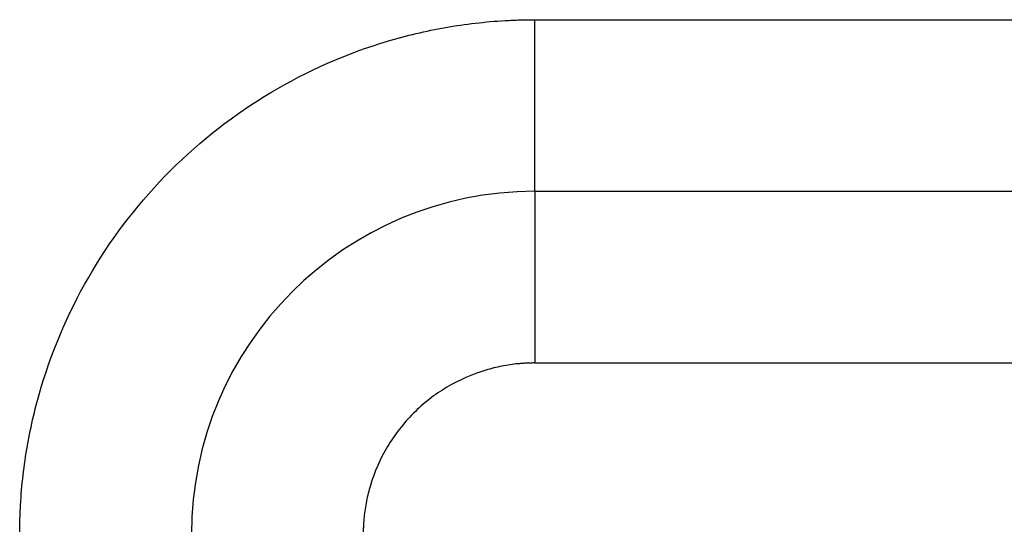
# Model space of a CAD drawing. Header units: inches. Extents: x -280 to 281, y -205 to 205.
# Tile 30 of 39: x 64.25 to 67.12, y 16.9 to 18.37. Entities that reach past the tile are written whole.
import ezdxf

# ---------------------------------------------------------------- set-up
doc = ezdxf.new("R2010")
doc.units = ezdxf.units.IN

# ---------------------------------------------------------------- blocks, each defined once
blk = doc.blocks.new('5222013360_00_G23_G27_BF_B3_B14R_Motor_Bgr_63_EEXDe_1_1__1', base_point=(-96.5, -49.2509))
at = {"color": 7, "linetype": 'Continuous'}
blk.add_line((131.5, 35.7491), (166, 35.7491), dxfattribs=at)
blk.add_arc((131.5, 33.7491), 2, 90, 180, dxfattribs=at)
at = {"color": 8, "linetype": 'Continuous'}
for points, knots in [([(128.5, 33.7488), (128.5002, 33.7775), (128.5007, 33.8349), (128.5084, 34.0086), (128.5385, 34.2692), (128.649, 34.7369), (128.8971, 35.3018), (129.3567, 35.8919), (129.9467, 36.3517), (130.5115, 36.5998), (130.9788, 36.7104), (131.2391, 36.7406), (131.413, 36.7484), (131.4707, 36.7489), (131.4996, 36.7491)], [0, 0, 0, 0, 0.08616, 0.172274, 0.521578, 0.87093, 1.611483, 2.352036, 3.092588, 3.833141, 4.181973, 4.530753, 4.617373, 4.703939, 4.703939, 4.703939, 4.703939]), ([(131.4996, 36.7491), (131.5232, 36.7491), (131.5705, 36.7491), (137.3442, 36.7491), (148.8207, 36.7491), (160.2736, 36.7491), (166, 36.7491)], [0, 0, 0, 0, 0.070953, 0.141853, 17.321142, 34.500431, 34.500431, 34.500431, 34.500431]), ([(131.5, 35.7491), (131.5, 35.7491), (131.5, 35.7491), (131.5, 35.7491), (131.5, 35.7491), (131.5, 35.7492), (131.5, 35.7492), (131.5, 35.7493), (131.5, 35.7494), (131.5, 35.7494), (131.5, 35.7495), (131.5, 35.7496), (131.5, 35.7497), (131.5, 35.7498), (131.5, 35.75), (131.5, 35.7501), (131.5, 35.7503), (131.5, 35.7504), (131.5, 35.7506), (131.5, 35.7508), (131.5, 35.751), (131.5, 35.7513), (131.5, 35.7515), (131.5, 35.7517), (131.5, 35.752), (131.5, 35.7523), (131.5, 35.7526), (131.5, 35.7528), (131.5, 35.7532), (131.5, 35.7535), (131.5, 35.7538), (131.5, 35.7542), (131.5, 35.7545), (131.5, 35.7549), (131.5, 35.7553), (131.5, 35.7557), (131.5, 35.7561), (131.4999, 35.7565), (131.4999, 35.757), (131.4999, 35.7574), (131.4999, 35.7579), (131.4999, 35.7584), (131.4999, 35.7589), (131.4999, 35.7594), (131.4999, 35.7599), (131.4999, 35.7604), (131.4999, 35.761), (131.4999, 35.7615), (131.4999, 35.7621), (131.4999, 35.7627), (131.4999, 35.7633), (131.4999, 35.7639), (131.4999, 35.7645), (131.4999, 35.7652), (131.4999, 35.7658), (131.4999, 35.7665), (131.4999, 35.7671), (131.4999, 35.7678), (131.4999, 35.7685), (131.4999, 35.7691), (131.4999, 35.7699), (131.4999, 35.7706), (131.4999, 35.7713), (131.4999, 35.7721), (131.4999, 35.7728), (131.4999, 35.7736), (131.4999, 35.7744), (131.4999, 35.7752), (131.4999, 35.776), (131.4999, 35.7768), (131.4999, 35.7776), (131.4999, 35.7785), (131.4999, 35.7794), (131.4999, 35.7802), (131.4999, 35.7811), (131.4999, 35.782), (131.4999, 35.7829), (131.4999, 35.7839), (131.4999, 35.7848), (131.4999, 35.7858), (131.4999, 35.7867), (131.4999, 35.7877), (131.4999, 35.7887), (131.4999, 35.7897), (131.4999, 35.7907), (131.4999, 35.7918), (131.4999, 35.7928), (131.4999, 35.7939), (131.4999, 35.795), (131.4999, 35.7961), (131.4999, 35.7972), (131.4999, 35.7983), (131.4999, 35.7994), (131.4999, 35.8005), (131.4999, 35.8017), (131.4999, 35.8029), (131.4999, 35.8041), (131.4999, 35.8053), (131.4999, 35.8065), (131.4999, 35.8077), (131.4999, 35.8089), (131.4999, 35.8102), (131.4999, 35.8114), (131.4999, 35.8127), (131.4999, 35.814), (131.4999, 35.8153), (131.4999, 35.8166), (131.4999, 35.818), (131.4999, 35.8193), (131.4999, 35.8207), (131.4999, 35.822), (131.4999, 35.8234), (131.4999, 35.8248), (131.4999, 35.8262), (131.4999, 35.8276), (131.4999, 35.829), (131.4999, 35.8304), (131.4999, 35.8319), (131.4999, 35.8334), (131.4999, 35.8348), (131.4999, 35.8363), (131.4999, 35.8379), (131.4999, 35.8394), (131.4999, 35.8409), (131.4999, 35.8425), (131.4999, 35.844), (131.4999, 35.8456), (131.4999, 35.8472), (131.4999, 35.8488), (131.4998, 35.8504), (131.4998, 35.852), (131.4998, 35.8537), (131.4998, 35.8553), (131.4998, 35.857), (131.4998, 35.8587), (131.4998, 35.8604), (131.4998, 35.8621), (131.4998, 35.8638), (131.4998, 35.8656), (131.4998, 35.8673), (131.4998, 35.8691), (131.4998, 35.8708), (131.4998, 35.8726), (131.4998, 35.8744), (131.4998, 35.8762), (131.4998, 35.8781), (131.4998, 35.8799), (131.4998, 35.8818), (131.4998, 35.8836), (131.4998, 35.8855), (131.4998, 35.8874), (131.4998, 35.8893), (131.4998, 35.8912), (131.4998, 35.8932), (131.4998, 35.8951), (131.4998, 35.8971), (131.4998, 35.899), (131.4998, 35.901), (131.4998, 35.903), (131.4998, 35.905), (131.4998, 35.907), (131.4998, 35.9091), (131.4998, 35.9111), (131.4998, 35.9132), (131.4998, 35.9152), (131.4998, 35.9173), (131.4998, 35.9194), (131.4998, 35.9215), (131.4998, 35.9236), (131.4998, 35.9258), (131.4998, 35.9279), (131.4998, 35.9301), (131.4998, 35.9322), (131.4998, 35.9344), (131.4998, 35.9366), (131.4998, 35.9388), (131.4998, 35.941), (131.4998, 35.9433), (131.4998, 35.9455), (131.4998, 35.9478), (131.4998, 35.95), (131.4998, 35.9523), (131.4998, 35.9546), (131.4998, 35.9569), (131.4998, 35.9592), (131.4998, 35.9615), (131.4998, 35.9639), (131.4998, 35.9662), (131.4998, 35.9686), (131.4998, 35.971), (131.4998, 35.9733), (131.4998, 35.9757), (131.4998, 35.9781), (131.4998, 35.9806), (131.4998, 35.983), (131.4998, 35.9854), (131.4998, 35.9879), (131.4998, 35.9903), (131.4998, 35.9928), (131.4998, 35.9953), (131.4998, 35.9978), (131.4998, 36.0003), (131.4998, 36.0028), (131.4998, 36.0054), (131.4998, 36.0079), (131.4998, 36.0105), (131.4998, 36.013), (131.4998, 36.0156), (131.4998, 36.0182), (131.4998, 36.0208), (131.4998, 36.0234), (131.4998, 36.026), (131.4998, 36.0287), (131.4998, 36.0313), (131.4998, 36.034), (131.4998, 36.0366), (131.4998, 36.0393), (131.4998, 36.0421), (131.4998, 36.0451), (131.4998, 36.0483), (131.4998, 36.0514), (131.4998, 36.0546), (131.4998, 36.0577), (131.4998, 36.0609), (131.4998, 36.0641), (131.4998, 36.0674), (131.4998, 36.0706), (131.4998, 36.0738), (131.4998, 36.0771), (131.4998, 36.0803), (131.4998, 36.0836), (131.4998, 36.0869), (131.4998, 36.0902), (131.4998, 36.0935), (131.4998, 36.0969), (131.4998, 36.1002), (131.4998, 36.1036), (131.4998, 36.1069), (131.4998, 36.1103), (131.4998, 36.1137), (131.4998, 36.1171), (131.4998, 36.1205), (131.4998, 36.1239), (131.4998, 36.1274), (131.4998, 36.1308), (131.4998, 36.1343), (131.4998, 36.1377), (131.4998, 36.1412), (131.4998, 36.1447), (131.4998, 36.1482), (131.4998, 36.1517), (131.4998, 36.1553), (131.4998, 36.1588), (131.4997, 36.1623), (131.4997, 36.1659), (131.4997, 36.1694), (131.4997, 36.173), (131.4997, 36.1766), (131.4997, 36.1802), (131.4997, 36.1838), (131.4997, 36.1874), (131.4997, 36.191), (131.4997, 36.1946), (131.4997, 36.1983), (131.4997, 36.2019), (131.4997, 36.2056), (131.4997, 36.2092), (131.4997, 36.2129), (131.4997, 36.2166), (131.4997, 36.2203), (131.4997, 36.224), (131.4997, 36.2277), (131.4997, 36.2314), (131.4997, 36.2351), (131.4997, 36.2388), (131.4997, 36.2425), (131.4997, 36.2463), (131.4997, 36.25), (131.4997, 36.2538), (131.4997, 36.2576), (131.4997, 36.2613), (131.4997, 36.2651), (131.4997, 36.2689), (131.4997, 36.2727), (131.4997, 36.2765), (131.4997, 36.2803), (131.4997, 36.2841), (131.4997, 36.2879), (131.4997, 36.2917), (131.4997, 36.2956), (131.4997, 36.2994), (131.4997, 36.3032), (131.4997, 36.3071), (131.4997, 36.3109), (131.4997, 36.3148), (131.4997, 36.3186), (131.4997, 36.3225), (131.4997, 36.3264), (131.4997, 36.3302), (131.4997, 36.3341), (131.4997, 36.338), (131.4997, 36.3419), (131.4997, 36.3458), (131.4997, 36.3497), (131.4997, 36.3536), (131.4997, 36.3575), (131.4997, 36.3614), (131.4997, 36.3653), (131.4997, 36.3692), (131.4997, 36.3732), (131.4997, 36.3771), (131.4997, 36.3816), (131.4997, 36.3868), (131.4997, 36.3926), (131.4997, 36.3984), (131.4997, 36.4042), (131.4997, 36.41), (131.4997, 36.4158), (131.4997, 36.4216), (131.4997, 36.4274), (131.4997, 36.4332), (131.4997, 36.439), (131.4997, 36.4448), (131.4997, 36.4507), (131.4997, 36.4565), (131.4997, 36.4623), (131.4997, 36.4681), (131.4997, 36.474), (131.4997, 36.4798), (131.4997, 36.4856), (131.4997, 36.4915), (131.4997, 36.4973), (131.4997, 36.5031), (131.4997, 36.5089), (131.4997, 36.5148), (131.4997, 36.5206), (131.4996, 36.5264), (131.4996, 36.5322), (131.4996, 36.5381), (131.4996, 36.5439), (131.4996, 36.5497), (131.4996, 36.5555), (131.4996, 36.5613), (131.4996, 36.5671), (131.4996, 36.5729), (131.4996, 36.5787), (131.4996, 36.5845), (131.4996, 36.5903), (131.4996, 36.5961), (131.4996, 36.6019), (131.4996, 36.6076), (131.4996, 36.6134), (131.4996, 36.6192), (131.4996, 36.6249), (131.4996, 36.6307), (131.4996, 36.6364), (131.4996, 36.6421), (131.4996, 36.6478), (131.4996, 36.6536), (131.4996, 36.6593), (131.4996, 36.665), (131.4996, 36.6706), (131.4996, 36.6763), (131.4996, 36.682), (131.4996, 36.6876), (131.4996, 36.6933), (131.4996, 36.6989), (131.4996, 36.7045), (131.4996, 36.7102), (131.4996, 36.7158), (131.4996, 36.7214), (131.4996, 36.7269), (131.4996, 36.7325), (131.4996, 36.738), (131.4996, 36.7436), (131.4996, 36.7473), (131.4996, 36.7491)], [0, 0, 0, 0, 0.000007, 0.000015, 0.000035, 0.000062, 0.000109, 0.000171, 0.000247, 0.000323, 0.000409, 0.000505, 0.000612, 0.000729, 0.000857, 0.000995, 0.001155, 0.001328, 0.001512, 0.00171, 0.001919, 0.002141, 0.002375, 0.002622, 0.002882, 0.003154, 0.003438, 0.003736, 0.004046, 0.004368, 0.004704, 0.005052, 0.005413, 0.005787, 0.006174, 0.006574, 0.006988, 0.007414, 0.007853, 0.008305, 0.008771, 0.00925, 0.009742, 0.010247, 0.010766, 0.011298, 0.011844, 0.012403, 0.012975, 0.013561, 0.014161, 0.014774, 0.015401, 0.016041, 0.016695, 0.017337, 0.017992, 0.01866, 0.019341, 0.020035, 0.020742, 0.021462, 0.022194, 0.02294, 0.023699, 0.02447, 0.025255, 0.026053, 0.026864, 0.027688, 0.028525, 0.029375, 0.030239, 0.031115, 0.032005, 0.032908, 0.033824, 0.034753, 0.035696, 0.036652, 0.037621, 0.038603, 0.039599, 0.040608, 0.04163, 0.042666, 0.043715, 0.044777, 0.045853, 0.046943, 0.048045, 0.049162, 0.050291, 0.051434, 0.052591, 0.053761, 0.054945, 0.056142, 0.057353, 0.058578, 0.059816, 0.061067, 0.062333, 0.063612, 0.064904, 0.066211, 0.067531, 0.068865, 0.070212, 0.071554, 0.072909, 0.074279, 0.075662, 0.07706, 0.078471, 0.079896, 0.081335, 0.082788, 0.084255, 0.085735, 0.08723, 0.088737, 0.090259, 0.091794, 0.093343, 0.094906, 0.096482, 0.098071, 0.099674, 0.101291, 0.102921, 0.104564, 0.106221, 0.107891, 0.109575, 0.111271, 0.112982, 0.114705, 0.116441, 0.118191, 0.119954, 0.12173, 0.123519, 0.125321, 0.127136, 0.128964, 0.130806, 0.13266, 0.134527, 0.136407, 0.1383, 0.140205, 0.142124, 0.144055, 0.145999, 0.147956, 0.149925, 0.151907, 0.153902, 0.155909, 0.157929, 0.159961, 0.162006, 0.164063, 0.166133, 0.168216, 0.17031, 0.172417, 0.174537, 0.176668, 0.178812, 0.180968, 0.183137, 0.185318, 0.18751, 0.189715, 0.191932, 0.194161, 0.196403, 0.198656, 0.200921, 0.203198, 0.205487, 0.207788, 0.210101, 0.212426, 0.214762, 0.21711, 0.21947, 0.221842, 0.224226, 0.226621, 0.229027, 0.231446, 0.233876, 0.236317, 0.23877, 0.241235, 0.243711, 0.246198, 0.248697, 0.251207, 0.253729, 0.256262, 0.258806, 0.261361, 0.263928, 0.266506, 0.269095, 0.271695, 0.274306, 0.276928, 0.279562, 0.282206, 0.284862, 0.287528, 0.290205, 0.292894, 0.296014, 0.299148, 0.302296, 0.305457, 0.308633, 0.311822, 0.315024, 0.31824, 0.321468, 0.32471, 0.327965, 0.331233, 0.334513, 0.337806, 0.341112, 0.34443, 0.34776, 0.351102, 0.354457, 0.357823, 0.361201, 0.364591, 0.367992, 0.371405, 0.374829, 0.378265, 0.381711, 0.385169, 0.388637, 0.392116, 0.395606, 0.399107, 0.402617, 0.406138, 0.40967, 0.413211, 0.416763, 0.420324, 0.423895, 0.427475, 0.431065, 0.434665, 0.438273, 0.441891, 0.445518, 0.449154, 0.452799, 0.456452, 0.460114, 0.463784, 0.467463, 0.47115, 0.474845, 0.478548, 0.482259, 0.485978, 0.489704, 0.493438, 0.497179, 0.500928, 0.504684, 0.508447, 0.512216, 0.515993, 0.519777, 0.523567, 0.527363, 0.531166, 0.534975, 0.538791, 0.542612, 0.546439, 0.550273, 0.554111, 0.557956, 0.561806, 0.565661, 0.569521, 0.573387, 0.577257, 0.581133, 0.585013, 0.588898, 0.592787, 0.596681, 0.600579, 0.604482, 0.608388, 0.612299, 0.616213, 0.620131, 0.624052, 0.627977, 0.631906, 0.637685, 0.643469, 0.649259, 0.655053, 0.660852, 0.666655, 0.672462, 0.678273, 0.684087, 0.689904, 0.695724, 0.701546, 0.70737, 0.713196, 0.719024, 0.724853, 0.730682, 0.736512, 0.742343, 0.748173, 0.754003, 0.759833, 0.765661, 0.771488, 0.777314, 0.783137, 0.788959, 0.794777, 0.800593, 0.806406, 0.812216, 0.818022, 0.823824, 0.829621, 0.835414, 0.841201, 0.846984, 0.852761, 0.858532, 0.864297, 0.870055, 0.875807, 0.881551, 0.887288, 0.893018, 0.898739, 0.904452, 0.910156, 0.915852, 0.921538, 0.927215, 0.932881, 0.938538, 0.944184, 0.949819, 0.955443, 0.961056, 0.966657, 0.972246, 0.977823, 0.983387, 0.988938, 0.994476, 1, 1, 1, 1]), ([(131.5, 35.7491), (131.5, 35.7491), (131.5, 35.7491), (131.5, 35.749), (131.5, 35.749), (131.5, 35.7489), (131.5, 35.7487), (131.5, 35.7485), (131.5, 35.7483), (131.5, 35.7481), (131.5, 35.7478), (131.5, 35.7474), (131.5, 35.7471), (131.5, 35.7466), (131.5, 35.7461), (131.5, 35.7456), (131.5, 35.745), (131.5, 35.7444), (131.5, 35.7438), (131.5, 35.7431), (131.5, 35.7423), (131.5, 35.7416), (131.5, 35.7407), (131.5, 35.7398), (131.5, 35.7389), (131.5, 35.7379), (131.5, 35.7369), (131.5, 35.7359), (131.5, 35.7348), (131.5, 35.7336), (131.5, 35.7324), (131.5, 35.7311), (131.5, 35.7299), (131.5, 35.7285), (131.5, 35.7271), (131.5, 35.7257), (131.5, 35.7242), (131.5, 35.7226), (131.5, 35.721), (131.5, 35.7194), (131.5001, 35.7177), (131.5001, 35.716), (131.5001, 35.7142), (131.5001, 35.7124), (131.5001, 35.7105), (131.5001, 35.7086), (131.5001, 35.7066), (131.5001, 35.7045), (131.5001, 35.7025), (131.5001, 35.7003), (131.5001, 35.6982), (131.5001, 35.6959), (131.5001, 35.6936), (131.5001, 35.6913), (131.5001, 35.6889), (131.5001, 35.6865), (131.5001, 35.684), (131.5001, 35.6815), (131.5001, 35.6789), (131.5001, 35.6763), (131.5001, 35.6736), (131.5001, 35.6708), (131.5001, 35.6681), (131.5001, 35.6652), (131.5001, 35.6623), (131.5001, 35.6594), (131.5001, 35.6564), (131.5001, 35.6534), (131.5001, 35.6503), (131.5001, 35.6471), (131.5001, 35.6439), (131.5001, 35.6407), (131.5001, 35.6374), (131.5001, 35.634), (131.5001, 35.6307), (131.5001, 35.6272), (131.5001, 35.6237), (131.5001, 35.6202), (131.5001, 35.6166), (131.5001, 35.6129), (131.5001, 35.6092), (131.5001, 35.6055), (131.5001, 35.6017), (131.5001, 35.5979), (131.5001, 35.594), (131.5001, 35.59), (131.5001, 35.5861), (131.5001, 35.582), (131.5001, 35.578), (131.5001, 35.5738), (131.5001, 35.5697), (131.5001, 35.5655), (131.5001, 35.5612), (131.5001, 35.5569), (131.5001, 35.5525), (131.5001, 35.5481), (131.5001, 35.5437), (131.5001, 35.5392), (131.5001, 35.5347), (131.5001, 35.5301), (131.5001, 35.5255), (131.5001, 35.5208), (131.5001, 35.5161), (131.5001, 35.5113), (131.5001, 35.5065), (131.5001, 35.5017), (131.5001, 35.4968), (131.5001, 35.4919), (131.5001, 35.4869), (131.5001, 35.4819), (131.5001, 35.4768), (131.5001, 35.4717), (131.5001, 35.4666), (131.5001, 35.4614), (131.5001, 35.4559), (131.5001, 35.4501), (131.5001, 35.4439), (131.5001, 35.4377), (131.5001, 35.4314), (131.5001, 35.4251), (131.5001, 35.4187), (131.5001, 35.4122), (131.5001, 35.4058), (131.5001, 35.3992), (131.5001, 35.3927), (131.5001, 35.3861), (131.5001, 35.3794), (131.5001, 35.3727), (131.5001, 35.3659), (131.5001, 35.3592), (131.5001, 35.3523), (131.5001, 35.3455), (131.5001, 35.3385), (131.5001, 35.3316), (131.5001, 35.3246), (131.5001, 35.3176), (131.5001, 35.3105), (131.5001, 35.3034), (131.5001, 35.2963), (131.5001, 35.2891), (131.5001, 35.2819), (131.5001, 35.2747), (131.5001, 35.2675), (131.5002, 35.2602), (131.5002, 35.2529), (131.5002, 35.2455), (131.5002, 35.2381), (131.5002, 35.2307), (131.5002, 35.2233), (131.5002, 35.2159), (131.5002, 35.2084), (131.5002, 35.2009), (131.5002, 35.1934), (131.5002, 35.1859), (131.5002, 35.1783), (131.5002, 35.1707), (131.5002, 35.1631), (131.5002, 35.1555), (131.5002, 35.1479), (131.5002, 35.1402), (131.5002, 35.1326), (131.5002, 35.1249), (131.5002, 35.116), (131.5002, 35.106), (131.5002, 35.0948), (131.5002, 35.0835), (131.5002, 35.0722), (131.5002, 35.061), (131.5002, 35.0497), (131.5002, 35.0384), (131.5002, 35.0271), (131.5002, 35.0158), (131.5002, 35.0045), (131.5002, 34.9932), (131.5002, 34.9819), (131.5002, 34.9706), (131.5002, 34.9593), (131.5002, 34.948), (131.5002, 34.9367), (131.5002, 34.9255), (131.5002, 34.9142), (131.5002, 34.903), (131.5002, 34.8918), (131.5002, 34.8806), (131.5002, 34.8695), (131.5002, 34.8584), (131.5002, 34.8473), (131.5002, 34.8362), (131.5002, 34.8252), (131.5002, 34.8142), (131.5002, 34.8032), (131.5002, 34.7923), (131.5002, 34.7815), (131.5002, 34.7706), (131.5002, 34.7599), (131.5002, 34.7527), (131.5002, 34.7491)], [0, 0, 0, 0, 0.000026, 0.000061, 0.000138, 0.000246, 0.000386, 0.000557, 0.00076, 0.000994, 0.001302, 0.001652, 0.002044, 0.002479, 0.002958, 0.00348, 0.004045, 0.004655, 0.005308, 0.006007, 0.00675, 0.007538, 0.008371, 0.00925, 0.010174, 0.011145, 0.012161, 0.013224, 0.014334, 0.015491, 0.016695, 0.017945, 0.019243, 0.020589, 0.021983, 0.023426, 0.024917, 0.026456, 0.028045, 0.029682, 0.031368, 0.033103, 0.034887, 0.03672, 0.038603, 0.040535, 0.042517, 0.044548, 0.04663, 0.048761, 0.050942, 0.053174, 0.055456, 0.057789, 0.060172, 0.062605, 0.06509, 0.067625, 0.070212, 0.072836, 0.075513, 0.078243, 0.081025, 0.08386, 0.086747, 0.089686, 0.092677, 0.09572, 0.098813, 0.101958, 0.105154, 0.1084, 0.111697, 0.115045, 0.118442, 0.121889, 0.125385, 0.128931, 0.132527, 0.136171, 0.139864, 0.143605, 0.147395, 0.151233, 0.155118, 0.159052, 0.163033, 0.167061, 0.171136, 0.175258, 0.179427, 0.183642, 0.187903, 0.19221, 0.196563, 0.200961, 0.205405, 0.209893, 0.214427, 0.219005, 0.223628, 0.228295, 0.233006, 0.237761, 0.242559, 0.247401, 0.252286, 0.257214, 0.262185, 0.267198, 0.272253, 0.277351, 0.28249, 0.287671, 0.292893, 0.299017, 0.305193, 0.311422, 0.317702, 0.324033, 0.330414, 0.336844, 0.343322, 0.349847, 0.356418, 0.363035, 0.369697, 0.376402, 0.38315, 0.38994, 0.396771, 0.403643, 0.410554, 0.417503, 0.42449, 0.431514, 0.438574, 0.445669, 0.452798, 0.459961, 0.467156, 0.474382, 0.481639, 0.488927, 0.496243, 0.503587, 0.510959, 0.518357, 0.52578, 0.533228, 0.5407, 0.548195, 0.555712, 0.56325, 0.570809, 0.578387, 0.585984, 0.593598, 0.601229, 0.608876, 0.616539, 0.624215, 0.631905, 0.643118, 0.65435, 0.665599, 0.676864, 0.688141, 0.699428, 0.710724, 0.722026, 0.733332, 0.744639, 0.755946, 0.76725, 0.778549, 0.78984, 0.801122, 0.812392, 0.823647, 0.834887, 0.846108, 0.857308, 0.868485, 0.879637, 0.890761, 0.901856, 0.912919, 0.923947, 0.934939, 0.945892, 0.956805, 0.967674, 0.978498, 0.989274, 1, 1, 1, 1]), ([(131.5002, 34.7491), (131.4922, 34.7491), (131.476, 34.7489), (131.4518, 34.748), (131.4276, 34.7466), (131.3794, 34.7425), (131.3074, 34.732), (131.1647, 34.6968), (130.9824, 34.6167), (130.7857, 34.4635), (130.6325, 34.2669), (130.5527, 34.0853), (130.5177, 33.9441), (130.5071, 33.8732), (130.5028, 33.825), (130.5012, 33.7997), (130.5002, 33.7743), (130.5001, 33.7574), (130.5, 33.7489)], [0, 0, 0, 0, 0.024235, 0.04847, 0.072697, 0.096909, 0.193673, 0.290494, 0.537345, 0.784196, 1.031047, 1.277898, 1.372499, 1.467041, 1.492404, 1.517775, 1.543153, 1.568531, 1.568531, 1.568531, 1.568531]), ([(131.5002, 34.7491), (131.5238, 34.7491), (131.5708, 34.7491), (137.3443, 34.7491), (148.8207, 34.7491), (160.2736, 34.7491), (166, 34.7491)], [0, 0, 0, 0, 0.070572, 0.141174, 17.320464, 34.499753, 34.499753, 34.499753, 34.499753])]:
    blk.add_open_spline(points, degree=3, knots=knots, dxfattribs=at)
blk = doc.blocks.new('5222013360_00_G23_G27_BF_B3_B14R_Motor_Bgr_63_EEXDe_1__2', base_point=(-96.5, -49.2509))
blk.add_blockref('5222013360_00_G23_G27_BF_B3_B14R_Motor_Bgr_63_EEXDe_1_1__1', (-96.5, -49.2509))
blk = doc.blocks.new('VordansichtA_von_', base_point=(60.25, 50))
blk.add_blockref('5222013360_00_G23_G27_BF_B3_B14R_Motor_Bgr_63_EEXDe_1__2', (-96.5, -49.2509))

msp = doc.modelspace()

# ---------------------------------------------------------------- block references
at = {"xscale": 0.5, "yscale": 0.5, "zscale": 0.5}
msp.add_blockref('VordansichtA_von_', (30.125, 25), dxfattribs=at)

doc.saveas('drawing.dxf')
